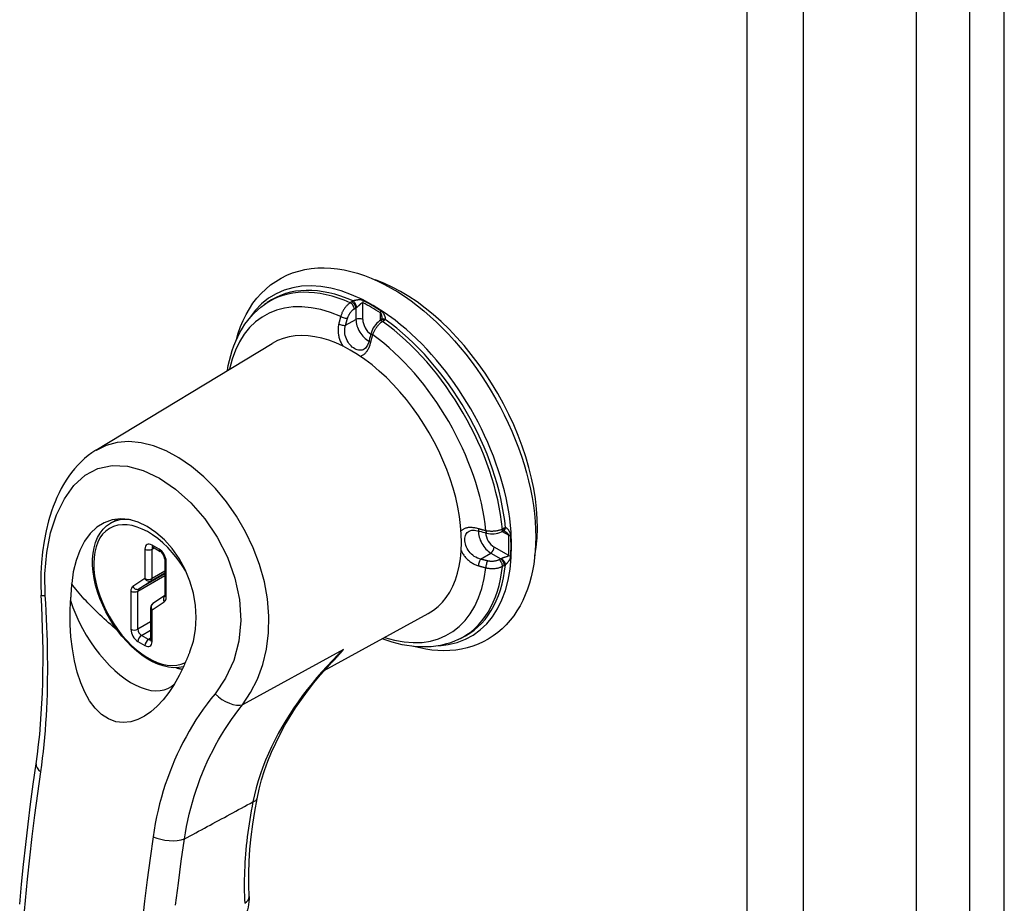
# Model space of a CAD drawing. Header units: inches. Extents: x 21 to 233, y 18 to 141.
# Tile 25 of 27: x 222.33 to 226.28, y 82.19 to 85.73. Entities that reach past the tile are written whole.
import ezdxf

# ---------------------------------------------------------------- set-up
doc = ezdxf.new("R2010")
doc.units = ezdxf.units.IN
doc.header["$MEASUREMENT"] = 0
doc.layers.add('Visible Edges(ANSI)', color=7, linetype='Continuous', lineweight=25)
doc.layers.add('Visible Tangent Edges(ANSI)', color=7, linetype='Continuous', lineweight=25)

msp = doc.modelspace()

# ---------------------------------------------------------------- linework, layer by layer
at = {"layer": 'Visible Edges(ANSI)'}
for p, q in [((225.9242, 102.8578), (225.9242, 64.0897)), ((223.3129, 84.589), (223.3235, 84.5964)), ((223.7798, 84.5274), (223.7735, 84.523)), ((223.7814, 84.5287), (223.7798, 84.5274)), ((222.637, 84.0044), (223.3435, 84.4327)), ((222.6954, 83.7119), (222.7258, 83.7295)), ((224.2617, 83.6775), (224.2686, 83.6808)), ((224.2705, 83.6815), (224.2686, 83.6808)), ((222.8659, 83.6157), (222.8942, 83.5993)), ((222.9125, 83.5677), (222.9125, 83.4238)), ((222.9123, 83.4215), (222.8649, 83.3902)), ((222.8559, 83.3735), (222.8559, 83.2462)), ((223.5521, 83.1216), (223.9684, 83.3503)), ((224.0884, 83.2456), (224.1003, 83.2511))]:
    msp.add_line(p, q, dxfattribs=at)
at = {"layer": 'Visible Edges(ANSI)', "flags": 128}
for points in [[(223.1996, 84.4479), (223.2074, 84.4745), (223.2165, 84.5003), (223.227, 84.5252), (223.2387, 84.549), (223.2518, 84.5719), (223.2662, 84.5935), (223.282, 84.614), (223.299, 84.6331), (223.3172, 84.6508), (223.3367, 84.667), (223.3574, 84.6816), (223.3791, 84.6945), (223.4017, 84.7057), (223.4252, 84.7152), (223.4494, 84.7229), (223.4743, 84.7288), (223.4997, 84.7329), (223.5255, 84.7352), (223.5516, 84.7358), (223.5781, 84.7346), (223.6048, 84.7319), (223.6316, 84.7275), (223.6586, 84.7215), (223.6856, 84.714), (223.7126, 84.705), (223.7396, 84.6945), (223.7666, 84.6826), (223.7935, 84.6694), (223.8203, 84.6548), (223.8469, 84.6389), (223.8734, 84.6217), (223.8996, 84.6033), (223.9256, 84.5838), (223.9512, 84.563), (223.9765, 84.5412), (224.0014, 84.5183), (224.026, 84.4944), (224.05, 84.4695), (224.0735, 84.4437), (224.0966, 84.417), (224.119, 84.3895), (224.1408, 84.3612), (224.162, 84.3322), (224.1824, 84.3025), (224.2022, 84.2722), (224.2211, 84.2414), (224.2393, 84.21), (224.2567, 84.1782), (224.2731, 84.146), (224.2887, 84.1135), (224.3034, 84.0807), (224.3171, 84.0477), (224.3299, 84.0145), (224.3416, 83.9812), (224.3523, 83.9479), (224.362, 83.9147), (224.3705, 83.8815), (224.3781, 83.8484), (224.3844, 83.8156), (224.3897, 83.783), (224.3938, 83.7506), (224.3968, 83.7187), (224.3986, 83.6872), (224.3992, 83.6561)], [(223.1636, 84.3237), (223.1673, 84.3445), (223.1717, 84.3648), (223.1769, 84.3848), (223.1828, 84.4042), (223.1894, 84.4231), (223.1969, 84.4416), (223.205, 84.4594), (223.214, 84.4767), (223.2237, 84.4933), (223.2342, 84.5093), (223.2455, 84.5246), (223.2575, 84.5391), (223.2703, 84.5528), (223.2838, 84.5657), (223.298, 84.5778), (223.3129, 84.589)], [(223.7735, 84.523), (223.7677, 84.5186), (223.7622, 84.5134), (223.7572, 84.5078), (223.7526, 84.5017), (223.7485, 84.4952), (223.745, 84.4884), (223.742, 84.4814), (223.7395, 84.4743)], [(223.7823, 84.5344), (223.7819, 84.5304), (223.7813, 84.5285)], [(223.7317, 84.4447), (223.7299, 84.4381), (223.7278, 84.4319), (223.7254, 84.4264), (223.7228, 84.4216), (223.7201, 84.4175), (223.7173, 84.4141), (223.7119, 84.4097)], [(222.637, 84.0044), (222.6211, 83.9942), (222.6059, 83.983), (222.5913, 83.971), (222.5774, 83.9583), (222.5642, 83.9448), (222.5516, 83.9306), (222.5396, 83.9158), (222.5283, 83.9004), (222.5176, 83.8845), (222.5075, 83.868), (222.498, 83.851), (222.489, 83.8335), (222.4807, 83.8157), (222.4729, 83.7975), (222.4657, 83.7789), (222.4589, 83.76), (222.447, 83.7211), (222.437, 83.681), (222.429, 83.6399), (222.4229, 83.5979), (222.4187, 83.5553), (222.4163, 83.512), (222.4159, 83.4683), (222.4174, 83.4244)], [(223.0136, 83.1965), (223.0277, 83.2396), (223.0362, 83.2857), (223.0391, 83.3337), (223.0362, 83.3829), (223.0275, 83.4321), (223.0133, 83.4805), (222.994, 83.5269), (222.9701, 83.5705), (222.9422, 83.6104), (222.9111, 83.6456), (222.8775, 83.6755), (222.8424, 83.6993), (222.8065, 83.7165), (222.7704, 83.7269), (222.7352, 83.73), (222.7014, 83.7257), (222.6695, 83.7143), (222.6403, 83.6958), (222.6141, 83.6708), (222.5914, 83.6397), (222.5723, 83.6033), (222.5572, 83.5623), (222.5463, 83.5175), (222.5397, 83.4701)], [(222.988, 83.1366), (222.9687, 83.1334), (222.9485, 83.1329), (222.9277, 83.1352), (222.9066, 83.1401), (222.8852, 83.1474), (222.8637, 83.1572), (222.8423, 83.1692), (222.8211, 83.1834), (222.8002, 83.1996), (222.7799, 83.2178), (222.7602, 83.2376), (222.7413, 83.2591), (222.7234, 83.2819), (222.7066, 83.306), (222.691, 83.3311), (222.6768, 83.357), (222.6641, 83.3835), (222.6529, 83.4104), (222.6435, 83.4374), (222.6357, 83.4644), (222.6299, 83.4912), (222.6259, 83.5175), (222.6238, 83.5431), (222.6237, 83.5679), (222.6256, 83.5916), (222.6295, 83.614), (222.6355, 83.6351), (222.6435, 83.6545), (222.6536, 83.6721), (222.6656, 83.6877), (222.6796, 83.7011), (222.6954, 83.7119)], [(224.3992, 83.6561), (224.3987, 83.6282), (224.3972, 83.6009), (224.3946, 83.574), (224.3911, 83.5476), (224.3865, 83.5219), (224.3809, 83.4967), (224.3741, 83.4722), (224.3664, 83.4484), (224.3575, 83.4254), (224.3475, 83.4031), (224.3364, 83.3816), (224.3242, 83.3611), (224.311, 83.3415), (224.2966, 83.323), (224.2812, 83.3055), (224.2647, 83.2892), (224.2472, 83.2742), (224.2287, 83.2604), (224.2093, 83.248), (224.1891, 83.237), (224.1682, 83.2274), (224.1466, 83.2193), (224.1244, 83.2127), (224.1017, 83.2076), (224.0786, 83.204), (224.0551, 83.2018), (224.0313, 83.2011), (224.0073, 83.2018), (223.9831, 83.2039), (223.9587, 83.2073), (223.9342, 83.2121), (223.9097, 83.2181)], [(224.1327, 83.6809), (224.1393, 83.6833), (224.1435, 83.684), (224.1485, 83.6844), (224.1539, 83.6842), (224.1599, 83.6835), (224.1663, 83.6823), (224.1729, 83.6805)], [(224.2024, 83.6725), (224.2098, 83.671), (224.2174, 83.6701), (224.2251, 83.6698), (224.2327, 83.6701), (224.2403, 83.671), (224.2477, 83.6725), (224.2549, 83.6747), (224.2617, 83.6775)], [(224.276, 83.6794), (224.2723, 83.6811), (224.2703, 83.6815)], [(222.8659, 83.6157), (222.8639, 83.6166), (222.8631, 83.6168)], [(222.9125, 83.5677), (222.9122, 83.5712), (222.9112, 83.5757), (222.9094, 83.5806), (222.9069, 83.5855), (222.9038, 83.5902), (222.9005, 83.5942), (222.8971, 83.5973), (222.8942, 83.5993)], [(222.5397, 83.4701), (222.5395, 83.4673), (222.5392, 83.4644), (222.539, 83.4616), (222.5388, 83.4588), (222.5385, 83.456), (222.5383, 83.4532), (222.5381, 83.4504), (222.5378, 83.4476), (222.5376, 83.4447), (222.5374, 83.4419), (222.5372, 83.4391), (222.537, 83.4363), (222.5368, 83.4335), (222.5366, 83.4306), (222.5364, 83.4278), (222.5362, 83.425), (222.536, 83.4222), (222.5358, 83.4193), (222.5357, 83.4165), (222.5355, 83.4137), (222.5353, 83.4108), (222.5352, 83.408), (222.535, 83.4051), (222.5348, 83.4023)], [(222.3974, 82.7479), (222.4027, 82.7866), (222.4074, 82.8259), (222.4115, 82.8659), (222.4151, 82.9065), (222.4181, 82.9476), (222.4206, 82.9892), (222.4225, 83.0312), (222.4238, 83.0736), (222.4247, 83.1164), (222.425, 83.1596), (222.4249, 83.2031), (222.4242, 83.247), (222.4231, 83.2911), (222.4216, 83.3354), (222.4197, 83.3799), (222.4174, 83.4244)], [(222.9121, 83.4208), (222.9123, 83.4215), (222.9125, 83.4238)], [(222.9895, 83.1398), (222.971, 83.1018), (222.9507, 83.066), (222.9289, 83.0333), (222.906, 83.004), (222.8821, 82.9784), (222.8574, 82.9567), (222.8318, 82.939), (222.8046, 82.9252), (222.7761, 82.9163), (222.7465, 82.9132), (222.7166, 82.9168), (222.6869, 82.9278), (222.6591, 82.946), (222.6335, 82.9709), (222.6112, 83.0009), (222.5921, 83.035), (222.5758, 83.0729), (222.562, 83.1147), (222.5508, 83.1602), (222.5424, 83.2083), (222.5368, 83.2572), (222.5338, 83.306), (222.5332, 83.3543), (222.5348, 83.4023)], [(222.8555, 83.2432), (222.8557, 83.244), (222.8559, 83.2462)], [(224.0884, 83.2456), (224.0714, 83.2383), (224.0538, 83.2321), (224.0359, 83.2268), (224.0176, 83.2226), (223.999, 83.2195), (223.9801, 83.2174), (223.961, 83.2163), (223.9418, 83.2161), (223.9223, 83.217), (223.9028, 83.2189), (223.8831, 83.2216), (223.8634, 83.2253), (223.8436, 83.2299), (223.8238, 83.2354), (223.8039, 83.2418), (223.7841, 83.249)], [(222.9895, 83.1398), (222.9905, 83.1421), (222.9916, 83.1445), (222.9926, 83.1468), (222.9937, 83.1492), (222.9947, 83.1515), (222.9957, 83.1539), (222.9968, 83.1562), (222.9978, 83.1586), (222.9988, 83.1609), (222.9998, 83.1633), (223.0008, 83.1657), (223.0019, 83.1681), (223.0029, 83.1704), (223.0039, 83.1728), (223.0049, 83.1752), (223.0059, 83.1775), (223.0069, 83.1799), (223.0078, 83.1823), (223.0088, 83.1847), (223.0098, 83.187), (223.0108, 83.1894), (223.0117, 83.1917), (223.0127, 83.1941), (223.0136, 83.1965)], [(223.2825, 82.6082), (223.2908, 82.646), (223.3009, 82.6837), (223.3126, 82.7211), (223.3259, 82.7582), (223.3408, 82.795), (223.3572, 82.8313), (223.3751, 82.8672), (223.3943, 82.9025), (223.415, 82.9373), (223.4369, 82.9717), (223.4602, 83.0057), (223.4846, 83.0391), (223.5103, 83.0719), (223.537, 83.1042), (223.5647, 83.1358), (223.5934, 83.1669)], [(222.3314, 82.1853), (222.3388, 82.265), (222.347, 82.345), (222.3557, 82.4252), (222.3652, 82.5056), (222.3753, 82.5862), (222.386, 82.667), (222.3974, 82.7479)], [(223.2505, 82.2161), (223.249, 82.262), (223.2491, 82.309), (223.2507, 82.3569), (223.2539, 82.4057), (223.2587, 82.4553), (223.2651, 82.5057), (223.273, 82.5566), (223.2825, 82.6082)], [(223.2505, 82.2161), (223.2507, 82.2054), (223.25, 82.1946), (223.2486, 82.1838), (223.2465, 82.1729), (223.2437, 82.1621), (223.2402, 82.1513), (223.2361, 82.1407), (223.2313, 82.1302)]]:
    msp.add_lwpolyline(points, dxfattribs=at)
at = {"layer": 'Visible Edges(ANSI)'}
msp.add_arc((222.8759, 83.3735), 0.02, 123.4657, 180, dxfattribs=at)
for centre, major_axis, ratio, start_param, end_param in [((223.863, 84.011), (0.3839, -0.6649), 0.57735, 0.588748, 2.552845), ((223.6598, 83.8937), (0.3125, -0.5413), 0.57735, 6.270842, 9.437121), ((224.01, 84.4973), (-0.2023, -0.3606), 0.584188, 5.089979, 5.16828), ((224.3576, 83.895), (0.4134, -0.0051), 0.584026, 4.256552, 4.334872)]:
    msp.add_ellipse(centre, major_axis=major_axis, ratio=ratio, start_param=start_param, end_param=end_param, dxfattribs=at)
at = {"layer": 'Visible Tangent Edges(ANSI)'}
for p, q in [((226.137, 103.1269), (226.137, 64.0967)), ((226.277, 64.0967), (226.277, 103.1269)), ((225.2447, 102.5969), (225.2447, 63.8289)), ((225.4724, 63.8289), (225.4724, 102.5969)), ((223.6626, 84.6), (223.656, 84.5958)), ((223.7065, 84.5284), (223.7065, 84.5956)), ((223.6724, 84.5714), (223.6789, 84.5756)), ((223.6789, 84.5756), (223.6789, 84.5285)), ((223.7765, 84.5551), (223.7765, 84.5251)), ((223.6374, 84.5054), (223.6789, 84.5285)), ((223.7853, 84.5212), (223.7916, 84.5255)), ((224.2729, 83.6919), (224.266, 83.6886)), ((224.265, 83.6791), (224.291, 83.6641)), ((222.8335, 83.6085), (222.8335, 83.4903)), ((222.8901, 83.6085), (222.8618, 83.6248)), ((222.8618, 83.6085), (222.8701, 83.6133)), ((222.8618, 83.4903), (222.8618, 83.6085)), ((224.291, 83.5832), (224.2328, 83.6168)), ((224.1783, 83.5684), (224.2191, 83.5928)), ((224.2191, 83.5928), (224.2598, 83.5693)), ((224.2598, 83.5693), (224.253, 83.5657)), ((222.9183, 83.4156), (222.9183, 83.5595)), ((224.266, 83.5394), (224.2729, 83.5429)), ((222.8335, 83.4903), (222.7845, 83.458)), ((222.8052, 83.4401), (222.9125, 83.502)), ((222.9125, 83.5088), (222.809, 83.449)), ((222.858, 83.4814), (222.9125, 83.5128)), ((222.9125, 83.5196), (222.8618, 83.4903)), ((222.809, 83.449), (222.858, 83.4814)), ((222.7769, 83.4401), (222.7769, 83.287)), ((222.8052, 83.287), (222.8052, 83.4401)), ((222.8618, 83.3653), (222.9107, 83.3977)), ((222.8618, 83.238), (222.8618, 83.3653)), ((222.8559, 83.3163), (222.8052, 83.287)), ((222.8193, 83.2625), (222.8559, 83.2836)), ((222.8476, 83.2462), (222.8193, 83.2625)), ((222.8052, 83.238), (222.8335, 83.2217)), ((222.8559, 83.251), (222.8476, 83.2462)), ((223.6286, 83.2065), (223.2245, 82.9849))]:
    msp.add_line(p, q, dxfattribs=at)
at = {"layer": 'Visible Tangent Edges(ANSI)', "flags": 128}
for points in [[(223.656, 84.5958), (223.654, 84.5944), (223.6519, 84.5929), (223.6498, 84.5913), (223.6478, 84.5895), (223.6458, 84.5877), (223.6438, 84.5858), (223.6418, 84.5838), (223.6399, 84.5817), (223.6381, 84.5795), (223.6363, 84.5773), (223.6345, 84.575), (223.6328, 84.5726), (223.6312, 84.5702), (223.6296, 84.5677), (223.6281, 84.5652), (223.6267, 84.5626), (223.6253, 84.56), (223.624, 84.5574), (223.6228, 84.5547), (223.6217, 84.552), (223.6206, 84.5493), (223.6197, 84.5466), (223.6188, 84.5438), (223.618, 84.5411)], [(223.668, 84.603), (223.6677, 84.6029), (223.6675, 84.6028), (223.6672, 84.6027), (223.667, 84.6025), (223.6668, 84.6024), (223.6665, 84.6023), (223.6663, 84.6022), (223.6661, 84.6021), (223.6658, 84.6019), (223.6656, 84.6018), (223.6654, 84.6017), (223.6652, 84.6016), (223.6649, 84.6014), (223.6647, 84.6013), (223.6645, 84.6012), (223.6643, 84.6011), (223.664, 84.6009), (223.6638, 84.6008), (223.6636, 84.6007), (223.6634, 84.6005), (223.6632, 84.6004), (223.663, 84.6003), (223.6628, 84.6001), (223.6626, 84.6)], [(223.7077, 84.6044), (223.7059, 84.6052), (223.7041, 84.6059), (223.7023, 84.6064), (223.7005, 84.6068), (223.6987, 84.607), (223.6969, 84.6072), (223.6952, 84.6073), (223.6934, 84.6073), (223.6917, 84.6073), (223.69, 84.6072), (223.6883, 84.6071), (223.6866, 84.6069), (223.6849, 84.6067), (223.6832, 84.6065), (223.6815, 84.6063), (223.6799, 84.606), (223.6782, 84.6057), (223.6766, 84.6053), (223.675, 84.605), (223.6735, 84.6046), (223.672, 84.6042), (223.6706, 84.6038), (223.6692, 84.6034), (223.668, 84.603)], [(223.6816, 84.5773), (223.6826, 84.5779), (223.6837, 84.5787), (223.6848, 84.5795), (223.6859, 84.5803), (223.687, 84.5812), (223.6881, 84.5822), (223.6892, 84.5832), (223.6903, 84.5842), (223.6914, 84.5852), (223.6925, 84.5862), (223.6936, 84.5873), (223.6946, 84.5883), (223.6957, 84.5893), (223.6967, 84.5903), (223.6977, 84.5913), (223.6988, 84.5922), (223.6998, 84.5931), (223.7008, 84.5938), (223.7017, 84.5945), (223.7027, 84.5951), (223.7037, 84.5956), (223.7046, 84.5958), (223.7056, 84.5958), (223.7065, 84.5956)], [(223.6452, 84.5338), (223.6458, 84.5357), (223.6465, 84.5375), (223.6472, 84.5394), (223.6479, 84.5413), (223.6488, 84.5431), (223.6497, 84.545), (223.6506, 84.5468), (223.6516, 84.5486), (223.6526, 84.5503), (223.6537, 84.5521), (223.6548, 84.5538), (223.656, 84.5554), (223.6572, 84.557), (223.6585, 84.5586), (223.6597, 84.5602), (223.6611, 84.5617), (223.6624, 84.5631), (223.6638, 84.5645), (223.6652, 84.5658), (223.6666, 84.567), (223.668, 84.5682), (223.6694, 84.5693), (223.6709, 84.5704), (223.6724, 84.5714)], [(223.6789, 84.5756), (223.679, 84.5756), (223.6791, 84.5757), (223.6792, 84.5758), (223.6793, 84.5759), (223.6794, 84.5759), (223.6795, 84.576), (223.6796, 84.5761), (223.6797, 84.5762), (223.6798, 84.5762), (223.6799, 84.5763), (223.6801, 84.5764), (223.6802, 84.5765), (223.6803, 84.5765), (223.6804, 84.5766), (223.6805, 84.5767), (223.6806, 84.5767), (223.6807, 84.5768), (223.6809, 84.5769), (223.681, 84.577), (223.6811, 84.577), (223.6812, 84.5771), (223.6813, 84.5772), (223.6814, 84.5772), (223.6816, 84.5773)], [(223.7765, 84.5551), (223.777, 84.5547), (223.7775, 84.5542), (223.778, 84.5536), (223.7784, 84.553), (223.7788, 84.5523), (223.7792, 84.5515), (223.7795, 84.5507), (223.7798, 84.5498), (223.7801, 84.549), (223.7804, 84.5481), (223.7807, 84.5472), (223.7809, 84.5462), (223.7812, 84.5453), (223.7814, 84.5443), (223.7815, 84.5433), (223.7817, 84.5423), (223.7818, 84.5413), (223.782, 84.5403), (223.7821, 84.5394), (223.7822, 84.5384), (223.7822, 84.5374), (223.7823, 84.5364), (223.7823, 84.5354), (223.7823, 84.5344)], [(223.7959, 84.5291), (223.7963, 84.53), (223.7967, 84.531), (223.7968, 84.5322), (223.7969, 84.5334), (223.7968, 84.5347), (223.7967, 84.536), (223.7964, 84.5375), (223.796, 84.5389), (223.7955, 84.5404), (223.795, 84.542), (223.7943, 84.5435), (223.7936, 84.5451), (223.7928, 84.5467), (223.792, 84.5484), (223.791, 84.55), (223.79, 84.5516), (223.7889, 84.5532), (223.7877, 84.5548), (223.7864, 84.5564), (223.785, 84.5579), (223.7836, 84.5595), (223.782, 84.5609), (223.7804, 84.5623), (223.7786, 84.5635)], [(223.618, 84.5411), (223.6177, 84.5399), (223.6173, 84.5386), (223.6169, 84.5374), (223.6166, 84.5361), (223.6162, 84.5349), (223.6158, 84.5336), (223.6155, 84.5324), (223.6151, 84.5311), (223.6148, 84.5299), (223.6144, 84.5286), (223.6141, 84.5274), (223.6138, 84.5261), (223.6134, 84.5249), (223.6131, 84.5237), (223.6128, 84.5224), (223.6124, 84.5212), (223.6121, 84.5199), (223.6118, 84.5187), (223.6115, 84.5174), (223.6111, 84.5162), (223.6108, 84.5149), (223.6105, 84.5137), (223.6102, 84.5125), (223.6099, 84.5112)], [(223.6374, 84.5054), (223.6377, 84.5066), (223.638, 84.5078), (223.6383, 84.5089), (223.6386, 84.5101), (223.6389, 84.5113), (223.6392, 84.5125), (223.6395, 84.5137), (223.6398, 84.5149), (223.6401, 84.516), (223.6404, 84.5172), (223.6408, 84.5184), (223.6411, 84.5196), (223.6414, 84.5208), (223.6417, 84.522), (223.6421, 84.5231), (223.6424, 84.5243), (223.6427, 84.5255), (223.6431, 84.5267), (223.6434, 84.5279), (223.6438, 84.5291), (223.6441, 84.5303), (223.6445, 84.5315), (223.6448, 84.5326), (223.6452, 84.5338)], [(223.7463, 84.4671), (223.7472, 84.4697), (223.7481, 84.4724), (223.7492, 84.4751), (223.7504, 84.4777), (223.7516, 84.4804), (223.7529, 84.483), (223.7543, 84.4856), (223.7557, 84.4881), (223.7572, 84.4907), (223.7588, 84.4932), (223.7604, 84.4956), (223.7621, 84.498), (223.7638, 84.5004), (223.7656, 84.5026), (223.7674, 84.5049), (223.7693, 84.507), (223.7712, 84.5091), (223.7731, 84.5111), (223.7751, 84.513), (223.7771, 84.5148), (223.7791, 84.5166), (223.7812, 84.5182), (223.7832, 84.5198), (223.7853, 84.5212)], [(223.7916, 84.5255), (223.7918, 84.5257), (223.792, 84.5258), (223.7922, 84.5259), (223.7923, 84.5261), (223.7925, 84.5262), (223.7927, 84.5264), (223.7929, 84.5265), (223.7931, 84.5267), (223.7933, 84.5268), (223.7935, 84.527), (223.7937, 84.5271), (223.7939, 84.5273), (223.794, 84.5274), (223.7942, 84.5276), (223.7944, 84.5277), (223.7946, 84.5279), (223.7947, 84.528), (223.7949, 84.5282), (223.7951, 84.5283), (223.7953, 84.5285), (223.7954, 84.5287), (223.7956, 84.5288), (223.7957, 84.529), (223.7959, 84.5291)], [(223.6099, 84.5112), (223.6091, 84.5076), (223.6084, 84.5039), (223.6079, 84.5001), (223.6075, 84.4963), (223.6072, 84.4925), (223.6071, 84.4887), (223.6071, 84.4848), (223.6072, 84.4809), (223.6074, 84.477), (223.6078, 84.4731), (223.6084, 84.4692), (223.609, 84.4653), (223.6099, 84.4614), (223.6108, 84.4575), (223.6119, 84.4537), (223.6131, 84.4499), (223.6144, 84.4461), (223.6159, 84.4424), (223.6174, 84.4388), (223.6191, 84.4352), (223.6209, 84.4317), (223.6227, 84.4283), (223.6247, 84.4249), (223.6268, 84.4217)], [(223.7119, 84.4097), (223.7077, 84.4075), (223.7033, 84.4061), (223.6986, 84.4053), (223.6939, 84.4052), (223.689, 84.4058), (223.6841, 84.4071), (223.6791, 84.409), (223.6741, 84.4116), (223.6692, 84.4147), (223.6643, 84.4184), (223.6596, 84.4227), (223.6552, 84.4275), (223.651, 84.4327), (223.6471, 84.4383), (223.6437, 84.4443), (223.6407, 84.4507), (223.6382, 84.4573), (223.6363, 84.4641), (223.6349, 84.471), (223.6342, 84.478), (223.6341, 84.485), (223.6346, 84.492), (223.6357, 84.4988), (223.6374, 84.5054)], [(223.6957, 84.3816), (223.6982, 84.3822), (223.7006, 84.383), (223.703, 84.384), (223.7053, 84.3851), (223.7076, 84.3864), (223.7098, 84.3879), (223.712, 84.3895), (223.7141, 84.3913), (223.7161, 84.3932), (223.7181, 84.3953), (223.72, 84.3975), (223.7218, 84.3999), (223.7236, 84.4024), (223.7253, 84.405), (223.727, 84.4078), (223.7285, 84.4106), (223.73, 84.4136), (223.7314, 84.4167), (223.7328, 84.4199), (223.734, 84.4232), (223.7352, 84.4265), (223.7363, 84.43), (223.7373, 84.4335), (223.7382, 84.4372)], [(223.7382, 84.4372), (223.7385, 84.4384), (223.7388, 84.4396), (223.7391, 84.4409), (223.7394, 84.4421), (223.7397, 84.4434), (223.7401, 84.4446), (223.7404, 84.4459), (223.7407, 84.4471), (223.741, 84.4483), (223.7413, 84.4496), (223.7417, 84.4508), (223.742, 84.4521), (223.7424, 84.4533), (223.7427, 84.4546), (223.743, 84.4558), (223.7434, 84.4571), (223.7437, 84.4583), (223.7441, 84.4596), (223.7444, 84.4608), (223.7448, 84.4621), (223.7452, 84.4633), (223.7455, 84.4646), (223.7459, 84.4659), (223.7463, 84.4671)], [(223.2245, 82.9849), (223.2568, 83.0337), (223.2839, 83.0877), (223.3051, 83.146), (223.3199, 83.2079), (223.3281, 83.2729), (223.3297, 83.34), (223.3244, 83.4085), (223.312, 83.4776), (223.2929, 83.5461), (223.2675, 83.6132), (223.2366, 83.6781), (223.2007, 83.7399), (223.1604, 83.7979), (223.1163, 83.8511), (223.0692, 83.8986), (223.0201, 83.9398), (222.9697, 83.9744), (222.9187, 84.0019), (222.8678, 84.0222), (222.8176, 84.0348), (222.7688, 84.0396), (222.7221, 84.0362), (222.6781, 84.0243), (222.6374, 84.0037)], [(222.4336, 83.4219), (222.4323, 83.5094), (222.4395, 83.5943), (222.4553, 83.6739), (222.4791, 83.7464), (222.5105, 83.8102), (222.549, 83.8635), (222.594, 83.9045), (222.6451, 83.9317), (222.7018, 83.9434), (222.7629, 83.9402), (222.8266, 83.9229), (222.8913, 83.8923), (222.9553, 83.8492), (223.0166, 83.7944), (223.0733, 83.7292), (223.1228, 83.6557), (223.1635, 83.5761), (223.1938, 83.4925), (223.2121, 83.4069), (223.2171, 83.3218), (223.2092, 83.2395), (223.1889, 83.1621), (223.1567, 83.0913), (223.1143, 83.0289)], [(224.1696, 83.6899), (224.1661, 83.6909), (224.1625, 83.6918), (224.159, 83.6926), (224.1554, 83.6932), (224.152, 83.6938), (224.1485, 83.6943), (224.1451, 83.6946), (224.1418, 83.6948), (224.1386, 83.6949), (224.1354, 83.6948), (224.1322, 83.6947), (224.1292, 83.6944), (224.1262, 83.6939), (224.1233, 83.6934), (224.1206, 83.6927), (224.1179, 83.6919), (224.1153, 83.691), (224.1128, 83.6899), (224.1104, 83.6887), (224.1081, 83.6874), (224.106, 83.6859), (224.104, 83.6844), (224.1021, 83.6826), (224.1003, 83.6808)], [(224.1996, 83.6819), (224.1983, 83.6822), (224.1971, 83.6825), (224.1958, 83.6828), (224.1945, 83.6831), (224.1933, 83.6834), (224.192, 83.6837), (224.1908, 83.6841), (224.1895, 83.6844), (224.1882, 83.6847), (224.187, 83.685), (224.1857, 83.6854), (224.1845, 83.6857), (224.1832, 83.686), (224.182, 83.6864), (224.1807, 83.6867), (224.1795, 83.6871), (224.1783, 83.6874), (224.177, 83.6878), (224.1758, 83.6881), (224.1746, 83.6885), (224.1733, 83.6888), (224.1721, 83.6892), (224.1709, 83.6895), (224.1696, 83.6899)], [(224.266, 83.6886), (224.2637, 83.6876), (224.2613, 83.6866), (224.2589, 83.6856), (224.2564, 83.6847), (224.2538, 83.6839), (224.2511, 83.6832), (224.2484, 83.6825), (224.2457, 83.6819), (224.2429, 83.6813), (224.24, 83.6808), (224.2371, 83.6804), (224.2342, 83.6801), (224.2313, 83.6799), (224.2284, 83.6797), (224.2254, 83.6796), (224.2225, 83.6795), (224.2196, 83.6796), (224.2166, 83.6797), (224.2137, 83.6799), (224.2108, 83.6801), (224.208, 83.6805), (224.2051, 83.6809), (224.2023, 83.6813), (224.1996, 83.6819)], [(224.2782, 83.6939), (224.2779, 83.6938), (224.2777, 83.6937), (224.2775, 83.6937), (224.2773, 83.6936), (224.2771, 83.6935), (224.2768, 83.6935), (224.2766, 83.6934), (224.2764, 83.6933), (224.2762, 83.6933), (224.2759, 83.6932), (224.2757, 83.6931), (224.2755, 83.693), (224.2753, 83.6929), (224.2751, 83.6928), (224.2748, 83.6928), (224.2746, 83.6927), (224.2744, 83.6926), (224.2742, 83.6925), (224.274, 83.6924), (224.2737, 83.6923), (224.2735, 83.6922), (224.2733, 83.6921), (224.2731, 83.692), (224.2729, 83.6919)], [(224.2993, 83.6617), (224.2991, 83.6638), (224.2987, 83.6659), (224.2983, 83.668), (224.2977, 83.67), (224.297, 83.672), (224.2963, 83.6739), (224.2955, 83.6757), (224.2946, 83.6775), (224.2938, 83.6792), (224.2928, 83.6808), (224.2919, 83.6824), (224.2909, 83.6839), (224.2898, 83.6853), (224.2888, 83.6866), (224.2877, 83.6879), (224.2867, 83.689), (224.2856, 83.6901), (224.2845, 83.6911), (224.2834, 83.6919), (224.2823, 83.6926), (224.2812, 83.6931), (224.2802, 83.6936), (224.2791, 83.6938), (224.2782, 83.6939)], [(224.1783, 83.5684), (224.1718, 83.5703), (224.1653, 83.5727), (224.159, 83.5758), (224.153, 83.5794), (224.1473, 83.5835), (224.142, 83.5881), (224.1371, 83.5932), (224.1327, 83.5987), (224.1287, 83.6045), (224.1252, 83.6105), (224.1223, 83.6166), (224.1198, 83.6229), (224.1179, 83.6291), (224.1165, 83.6353), (224.1157, 83.6413), (224.1154, 83.6472), (224.1157, 83.6527), (224.1166, 83.658), (224.1179, 83.6629), (224.1198, 83.6674), (224.1223, 83.6715), (224.1252, 83.6751), (224.1287, 83.6783), (224.1327, 83.6809)], [(224.2759, 83.6794), (224.2768, 83.6789), (224.2776, 83.6784), (224.2784, 83.6779), (224.2793, 83.6773), (224.2801, 83.6768), (224.2809, 83.6762), (224.2817, 83.6756), (224.2825, 83.675), (224.2833, 83.6743), (224.284, 83.6737), (224.2847, 83.673), (224.2855, 83.6724), (224.2862, 83.6717), (224.2868, 83.671), (224.2875, 83.6703), (224.2881, 83.6696), (224.2886, 83.6689), (224.2892, 83.6682), (224.2896, 83.6675), (224.2901, 83.6668), (224.2904, 83.6661), (224.2907, 83.6654), (224.2909, 83.6647), (224.291, 83.6641)], [(224.1007, 83.6011), (224.1025, 83.5977), (224.1044, 83.5943), (224.1064, 83.591), (224.1085, 83.5877), (224.1108, 83.5845), (224.1131, 83.5813), (224.1156, 83.5782), (224.1182, 83.5751), (224.1208, 83.5722), (224.1236, 83.5694), (224.1265, 83.5666), (224.1294, 83.564), (224.1325, 83.5614), (224.1356, 83.559), (224.1388, 83.5567), (224.142, 83.5545), (224.1453, 83.5525), (224.1487, 83.5505), (224.1521, 83.5487), (224.1555, 83.5471), (224.159, 83.5455), (224.1625, 83.5441), (224.1661, 83.5429), (224.1696, 83.5418)], [(224.2069, 83.561), (224.2057, 83.5613), (224.2045, 83.5616), (224.2033, 83.5619), (224.202, 83.5621), (224.2008, 83.5624), (224.1996, 83.5627), (224.1984, 83.563), (224.1972, 83.5633), (224.1961, 83.5636), (224.1949, 83.5639), (224.1937, 83.5642), (224.1925, 83.5645), (224.1913, 83.5649), (224.1901, 83.5652), (224.1889, 83.5655), (224.1877, 83.5658), (224.1866, 83.5661), (224.1854, 83.5665), (224.1842, 83.5668), (224.183, 83.5671), (224.1819, 83.5674), (224.1807, 83.5678), (224.1795, 83.5681), (224.1783, 83.5684)], [(224.2627, 83.5708), (224.2626, 83.5707), (224.2625, 83.5706), (224.2623, 83.5705), (224.2622, 83.5705), (224.2621, 83.5704), (224.262, 83.5703), (224.2619, 83.5703), (224.2617, 83.5702), (224.2616, 83.5702), (224.2615, 83.5701), (224.2614, 83.57), (224.2613, 83.57), (224.2611, 83.5699), (224.261, 83.5698), (224.2609, 83.5698), (224.2608, 83.5697), (224.2607, 83.5697), (224.2605, 83.5696), (224.2604, 83.5696), (224.2603, 83.5695), (224.2602, 83.5694), (224.2601, 83.5694), (224.26, 83.5693), (224.2598, 83.5693)], [(224.291, 83.5832), (224.2908, 83.5823), (224.2903, 83.5815), (224.2896, 83.5808), (224.2887, 83.5801), (224.2877, 83.5796), (224.2866, 83.5791), (224.2854, 83.5786), (224.2842, 83.5782), (224.2829, 83.5778), (224.2815, 83.5774), (224.2802, 83.577), (224.2788, 83.5766), (224.2773, 83.5762), (224.2759, 83.5758), (224.2745, 83.5753), (224.273, 83.5749), (224.2716, 83.5744), (224.2702, 83.574), (224.2688, 83.5735), (224.2675, 83.573), (224.2662, 83.5725), (224.2649, 83.5719), (224.2638, 83.5713), (224.2627, 83.5708)], [(224.2782, 83.5461), (224.2791, 83.547), (224.2802, 83.548), (224.2812, 83.549), (224.2823, 83.5501), (224.2834, 83.5512), (224.2845, 83.5524), (224.2856, 83.5537), (224.2867, 83.5549), (224.2877, 83.5562), (224.2888, 83.5575), (224.2898, 83.5589), (224.2909, 83.5603), (224.2918, 83.5617), (224.2928, 83.5631), (224.2937, 83.5645), (224.2946, 83.566), (224.2955, 83.5675), (224.2963, 83.5691), (224.297, 83.5707), (224.2977, 83.5724), (224.2983, 83.5741), (224.2987, 83.576), (224.2991, 83.5779), (224.2993, 83.5798)], [(224.1696, 83.5418), (224.1709, 83.5414), (224.1721, 83.541), (224.1733, 83.5407), (224.1746, 83.5403), (224.1758, 83.54), (224.177, 83.5396), (224.1783, 83.5393), (224.1795, 83.5389), (224.1807, 83.5386), (224.182, 83.5383), (224.1832, 83.5379), (224.1845, 83.5376), (224.1857, 83.5373), (224.187, 83.5369), (224.1882, 83.5366), (224.1895, 83.5363), (224.1908, 83.536), (224.192, 83.5357), (224.1933, 83.5353), (224.1945, 83.535), (224.1958, 83.5347), (224.1971, 83.5344), (224.1983, 83.5341), (224.1996, 83.5338)], [(224.1996, 83.5338), (224.2023, 83.5331), (224.2051, 83.5325), (224.208, 83.532), (224.2108, 83.5316), (224.2137, 83.5312), (224.2167, 83.5309), (224.2196, 83.5307), (224.2225, 83.5306), (224.2255, 83.5305), (224.2284, 83.5306), (224.2314, 83.5307), (224.2343, 83.5309), (224.2372, 83.5312), (224.2401, 83.5315), (224.2429, 83.532), (224.2457, 83.5325), (224.2484, 83.5331), (224.2511, 83.5338), (224.2538, 83.5346), (224.2564, 83.5354), (224.2589, 83.5363), (224.2613, 83.5373), (224.2637, 83.5383), (224.266, 83.5394)], [(224.253, 83.5657), (224.2514, 83.565), (224.2497, 83.5642), (224.2481, 83.5635), (224.2463, 83.5629), (224.2445, 83.5623), (224.2427, 83.5618), (224.2408, 83.5613), (224.2389, 83.5608), (224.2369, 83.5604), (224.235, 83.5601), (224.233, 83.5598), (224.231, 83.5596), (224.2289, 83.5594), (224.2269, 83.5592), (224.2249, 83.5592), (224.2228, 83.5592), (224.2208, 83.5592), (224.2187, 83.5593), (224.2167, 83.5594), (224.2147, 83.5596), (224.2127, 83.5599), (224.2107, 83.5602), (224.2088, 83.5606), (224.2069, 83.561)], [(224.2729, 83.5429), (224.2731, 83.543), (224.2733, 83.5432), (224.2735, 83.5433), (224.2737, 83.5434), (224.274, 83.5435), (224.2742, 83.5436), (224.2744, 83.5438), (224.2746, 83.5439), (224.2748, 83.544), (224.2751, 83.5441), (224.2753, 83.5443), (224.2755, 83.5444), (224.2757, 83.5445), (224.2759, 83.5447), (224.2762, 83.5448), (224.2764, 83.545), (224.2766, 83.5451), (224.2768, 83.5452), (224.2771, 83.5454), (224.2773, 83.5455), (224.2775, 83.5457), (224.2777, 83.5458), (224.2779, 83.546), (224.2782, 83.5461)], [(222.7229, 83.2826), (222.7139, 83.2902), (222.705, 83.2978), (222.6961, 83.3056), (222.6873, 83.3133), (222.6786, 83.3211), (222.6699, 83.329), (222.6614, 83.3369), (222.6529, 83.3448), (222.6446, 83.3528), (222.6363, 83.3607), (222.6282, 83.3687), (222.6203, 83.3767), (222.6125, 83.3846), (222.6049, 83.3926), (222.5974, 83.4005), (222.5901, 83.4084), (222.583, 83.4163), (222.5761, 83.4241), (222.5695, 83.4319), (222.563, 83.4397), (222.5568, 83.4474), (222.5508, 83.455), (222.545, 83.4626), (222.539, 83.4704)], [(222.4162, 82.7154), (222.4199, 82.7425), (222.4234, 82.7699), (222.4266, 82.7975), (222.4295, 82.8255), (222.4321, 82.8537), (222.4345, 82.8821), (222.4366, 82.9108), (222.4384, 82.9397), (222.4399, 82.9688), (222.4412, 82.998), (222.4422, 83.0274), (222.4429, 83.057), (222.4434, 83.0868), (222.4436, 83.1167), (222.4436, 83.1467), (222.4434, 83.1769), (222.4429, 83.2072), (222.4422, 83.2377), (222.4412, 83.2682), (222.4401, 83.2988), (222.4388, 83.3295), (222.4372, 83.3603), (222.4355, 83.3911), (222.4336, 83.4219)], [(222.5347, 83.4023), (222.5444, 83.374), (222.5558, 83.3459), (222.5686, 83.3179), (222.5828, 83.2904), (222.5983, 83.2634), (222.615, 83.2371), (222.6327, 83.2117), (222.6514, 83.1873), (222.671, 83.1641), (222.6912, 83.1425), (222.712, 83.1225), (222.7331, 83.1044), (222.7545, 83.0882), (222.7758, 83.0743), (222.7969, 83.0627), (222.8177, 83.0535), (222.8379, 83.0467), (222.8575, 83.0424), (222.8762, 83.0406), (222.8938, 83.0413), (222.9104, 83.0446), (222.9257, 83.0502), (222.9396, 83.0582), (222.9521, 83.0684)], [(223.6286, 83.2065), (223.6065, 83.1845), (223.5848, 83.1621), (223.5636, 83.1395), (223.5428, 83.1165), (223.5226, 83.0932), (223.5029, 83.0696), (223.4838, 83.0456), (223.4652, 83.0213), (223.4473, 82.9967), (223.43, 82.9718), (223.4133, 82.9467), (223.3973, 82.9212), (223.3821, 82.8954), (223.3675, 82.8694), (223.3537, 82.8431), (223.3406, 82.8165), (223.3283, 82.7895), (223.3168, 82.7624), (223.3061, 82.735), (223.2963, 82.7074), (223.2874, 82.6796), (223.2793, 82.6516), (223.2722, 82.6236), (223.2659, 82.5954)], [(223.5808, 83.1534), (223.5829, 83.1554), (223.585, 83.1574), (223.5871, 83.1595), (223.5892, 83.1616), (223.5913, 83.1637), (223.5933, 83.1658), (223.5954, 83.1679), (223.5974, 83.17), (223.5994, 83.1722), (223.6014, 83.1744), (223.6035, 83.1766), (223.6054, 83.1788), (223.6074, 83.181), (223.6094, 83.1832), (223.6114, 83.1855), (223.6133, 83.1877), (223.6153, 83.19), (223.6172, 83.1923), (223.6191, 83.1946), (223.6211, 83.197), (223.623, 83.1993), (223.6249, 83.2017), (223.6268, 83.2041), (223.6286, 83.2065)], [(223.6286, 83.2065), (223.6272, 83.2048), (223.6258, 83.203), (223.6243, 83.2013), (223.6229, 83.1997), (223.6214, 83.198), (223.62, 83.1963), (223.6186, 83.1946), (223.6171, 83.1929), (223.6156, 83.1913), (223.6142, 83.1896), (223.6127, 83.1879), (223.6113, 83.1863), (223.6098, 83.1846), (223.6083, 83.183), (223.6069, 83.1814), (223.6054, 83.1797), (223.6039, 83.1781), (223.6024, 83.1765), (223.6009, 83.1749), (223.5994, 83.1733), (223.5979, 83.1717), (223.5964, 83.1701), (223.5949, 83.1685), (223.5934, 83.1669)], [(222.9831, 83.1259), (222.9822, 83.1261), (222.9812, 83.1263), (222.9802, 83.1265), (222.9792, 83.1267), (222.9782, 83.1269), (222.9772, 83.1271), (222.9761, 83.1273), (222.9751, 83.1275), (222.9741, 83.1278), (222.973, 83.1281), (222.9719, 83.1283), (222.9708, 83.1286), (222.9698, 83.1289), (222.9687, 83.1292), (222.9676, 83.1295), (222.9664, 83.1298), (222.9653, 83.1302), (222.9642, 83.1305), (222.963, 83.1309), (222.9619, 83.1312), (222.9607, 83.1316), (222.9595, 83.132), (222.9584, 83.1324), (222.9572, 83.1328)], [(223.1143, 83.0289), (223.098, 83.0086), (223.0823, 82.9879), (223.067, 82.9668), (223.0522, 82.9454), (223.0378, 82.9237), (223.024, 82.9017), (223.0108, 82.8793), (222.998, 82.8566), (222.9857, 82.8336), (222.974, 82.8103), (222.9628, 82.7867), (222.9521, 82.7629), (222.942, 82.7387), (222.9324, 82.7143), (222.9233, 82.6896), (222.9147, 82.6646), (222.9067, 82.6393), (222.8992, 82.6138), (222.8922, 82.588), (222.8858, 82.562), (222.88, 82.5357), (222.8747, 82.5093), (222.87, 82.4826), (222.8658, 82.4558)], [(222.9913, 82.4466), (222.9954, 82.4716), (223, 82.4965), (223.0051, 82.5212), (223.0107, 82.5457), (223.0168, 82.57), (223.0234, 82.5942), (223.0305, 82.6181), (223.0381, 82.6417), (223.0462, 82.6652), (223.0548, 82.6884), (223.0638, 82.7113), (223.0733, 82.7339), (223.0833, 82.7563), (223.0938, 82.7785), (223.1048, 82.8004), (223.1162, 82.8221), (223.1282, 82.8435), (223.1406, 82.8646), (223.1534, 82.8854), (223.1668, 82.9059), (223.1805, 82.9261), (223.1948, 82.946), (223.2094, 82.9656), (223.2245, 82.9849)], [(222.3468, 82.115), (222.3545, 82.1999), (222.3629, 82.2852), (222.372, 82.3708), (222.3819, 82.4566), (222.3926, 82.5426), (222.404, 82.6289), (222.4162, 82.7154)], [(222.9913, 82.4466), (223.0028, 82.4528), (223.0142, 82.459), (223.0257, 82.4652), (223.0371, 82.4714), (223.0485, 82.4776), (223.06, 82.4838), (223.0714, 82.49), (223.0829, 82.4962), (223.0943, 82.5024), (223.1058, 82.5086), (223.1172, 82.5148), (223.1286, 82.521), (223.1401, 82.5272), (223.1515, 82.5334), (223.163, 82.5396), (223.1744, 82.5458), (223.1858, 82.552), (223.1973, 82.5582), (223.2087, 82.5644), (223.2202, 82.5706), (223.2316, 82.5768), (223.2431, 82.583), (223.2545, 82.5892), (223.2659, 82.5954)], [(223.2659, 82.5954), (223.2625, 82.5777), (223.2592, 82.5599), (223.2562, 82.5423), (223.2533, 82.5247), (223.2505, 82.5071), (223.248, 82.4897), (223.2456, 82.4723), (223.2434, 82.4549), (223.2414, 82.4376), (223.2396, 82.4204), (223.2379, 82.4033), (223.2365, 82.3863), (223.2352, 82.3693), (223.2341, 82.3524), (223.2331, 82.3356), (223.2324, 82.3189), (223.2318, 82.3023), (223.2314, 82.2858), (223.2312, 82.2694), (223.2312, 82.253), (223.2314, 82.2368), (223.2317, 82.2207), (223.2323, 82.2047), (223.233, 82.1888)], [(222.8658, 82.4558), (222.8537, 82.3693), (222.8422, 82.283), (222.8316, 82.197), (222.8217, 82.1112)], [(222.9564, 82.1817), (222.9673, 82.2698), (222.9789, 82.3581), (222.9913, 82.4466)]]:
    msp.add_lwpolyline(points, dxfattribs=at)
at = {"layer": 'Visible Tangent Edges(ANSI)'}
for centre, major_axis, ratio, start_param, end_param in [((223.7439, 83.9422), (0.3951, -0.6843), 0.57735, 5.994913, 9.71305), ((223.6821, 83.9066), (-0.3687, 0.6386), 0.57735, 5.621055, 6.853529), ((223.7207, 83.9288), (-0.3883, 0.6725), 0.57735, 5.615735, 6.334713), ((223.7319, 83.9353), (-0.3889, 0.6736), 0.57735, 5.614372, 6.334713), ((223.6587, 84.5796), (-0.0106, 0.0166), 0.522168, 3.901264, 5.588401), ((223.6652, 84.5837), (-0.0106, 0.0166), 0.522174, 3.901268, 5.588093), ((223.6706, 84.5867), (-0.0085, 0.0177), 0.398913, 3.973394, 5.644196), ((223.7204, 84.6036), (0.0089, 0.0176), 0.612921, 1.827198, 2.322261), ((223.7415, 83.9409), (0.3893, -0.6744), 0.57735, 2.292514, 2.419875), ((223.7432, 83.9418), (-0.394, 0.6825), 0.57735, 5.434107, 5.561467), ((223.7905, 84.5632), (-0.0107, -0.0165), 0.539439, 5.0326, 5.527663), ((223.6315, 84.542), (-0.0188, 0.0057), 0.315882, 0.871925, 2.47408), ((223.6925, 84.5204), (0.0197, 0), 0.57735, 0.785398, 2.338741), ((223.7278, 84.5003), (0.0346, -0.06), 0.57735, 3.926991, 5.56378), ((223.7415, 84.5082), (-0.0248, 0.0429), 0.57735, 0.785398, 2.263129), ((223.7847, 84.5068), (-0.0111, 0.0162), 0.542264, 5.337087, 6.283185), ((223.7909, 84.5111), (-0.0111, 0.0162), 0.542269, 5.337402, 6.283185), ((223.7953, 84.5147), (-0.0139, 0.0139), 0.620445, 5.231744, 6.283185), ((223.7207, 83.9288), (0.3883, -0.6725), 0.57735, 0.903346, 2.238247), ((223.7319, 83.9353), (0.3889, -0.6736), 0.57735, 0.901983, 2.23961), ((223.6237, 84.5136), (-0.0191, 0.0047), 0.374452, 0.861545, 2.455625), ((223.7509, 84.4402), (-0.0192, 0.0045), 0.368242, 0, 0.93795), ((223.7584, 84.4687), (-0.0189, 0.0055), 0.308159, 0, 0.963396), ((223.6821, 83.9066), (0.3687, -0.6386), 0.57735, 0.908666, 2.232927), ((222.8466, 83.4242), (0.1545, -0.2676), 0.57735, 1.595994, 6.247854), ((222.8578, 83.4306), (-0.1624, 0.2813), 0.57735, 5.859126, 6.283185), ((224.1786, 83.6994), (-0.0057, -0.0189), 0.368242, 5.345236, 6.283185), ((224.2532, 83.6953), (0.0085, -0.0178), 0.542264, 0, 0.946098), ((224.2601, 83.6986), (0.0085, -0.0178), 0.542269, 0, 0.945783), ((224.2654, 83.7005), (0.0051, -0.019), 0.620445, 0, 1.051442), ((224.2191, 83.6493), (0.0346, -0.06), 0.57735, 3.860998, 5.497787), ((224.2328, 83.6572), (-0.0248, 0.0429), 0.57735, 0.878464, 2.356194), ((224.2071, 83.6916), (-0.0047, -0.0191), 0.308159, 5.319789, 6.283185), ((224.3049, 83.6721), (0.0197, 0.0011), 0.539439, 3.897115, 4.392178), ((223.7415, 83.9409), (0.3893, -0.6744), 0.57735, 0.721718, 0.849078), ((223.7432, 83.9418), (-0.394, 0.6825), 0.57735, 3.863311, 3.990671), ((222.8618, 83.5922), (-0.02, 0.0346), 0.57735, 5.497787, 7.068583), ((222.8476, 83.6166), (-0.02, 0), 0.57735, 0.785398, 2.356194), ((222.8759, 83.633), (-0.01, -0.0173), 0.57735, 5.497787, 6.283185), ((222.8759, 83.6003), (-0.01, 0.0173), 0.57735, 0.167906, 0.785398), ((222.9042, 83.6166), (-0.01, -0.0173), 0.57735, 5.497787, 6.283185), ((222.8901, 83.5758), (-0.02, 0.0346), 0.57735, 3.926991, 5.497787), ((224.2189, 83.6087), (0.0098, 0.017), 0.57735, 3.944444, 5.497787), ((224.1786, 83.5525), (0.0055, 0.0189), 0.374452, 0.685968, 2.280047), ((224.2601, 83.5534), (0.009, -0.0175), 0.522174, 0.695093, 2.381917), ((224.2654, 83.5565), (0.0111, -0.0163), 0.398913, 0.638989, 2.309792), ((224.3049, 83.5912), (0.0197, -0.0011), 0.612921, 3.960924, 4.455987), ((222.9325, 83.5677), (-0.02, 0), 0.57735, 0, 0.785398), ((223.6821, 83.9066), (0.3687, -0.6386), 0.57735, 5.712841, 6.945316), ((223.7207, 83.9288), (0.3883, -0.6725), 0.57735, 6.231658, 6.950635), ((223.7319, 83.9353), (0.3889, -0.6736), 0.57735, 6.231658, 6.951999), ((224.2071, 83.5451), (0.0045, 0.0192), 0.315882, 0.667512, 2.269668), ((224.2532, 83.5498), (-0.009, 0.0175), 0.522168, 3.836377, 5.523513), ((222.8476, 83.4985), (0.02, 0), 0.57735, 3.926991, 5.497787), ((222.8476, 83.4985), (0.011, -0.0167), 0.815998, 4.663011, 6.233808), ((222.8476, 83.4985), (0.01, -0.0173), 0.57735, 0.034951, 0.785398), ((222.8052, 83.4237), (-0.02, 0.0346), 0.57735, 0.034951, 0.785398), ((222.7987, 83.4661), (0.011, -0.0167), 0.815998, 4.663011, 6.233808), ((222.5157, 83.4299), (-0.0983, -0.0055), 0.064268, 0, 0.579264), ((222.7911, 83.4482), (-0.02, 0), 0.57735, 0.785398, 2.356194), ((222.8193, 83.4319), (-0.01, 0.0173), 0.57735, 0.034951, 0.785398), ((222.9249, 83.4059), (-0.011, 0.0167), 0.815998, 0.123049, 1.521419), ((222.8901, 83.4319), (0.02, -0.0346), 0.57735, 0.034951, 0.785398), ((222.9325, 83.4238), (-0.02, 0), 0.57735, 0, 0.785398), ((222.8759, 83.3735), (-0.02, 0), 0.57735, 0, 0.785398), ((222.8759, 83.3735), (-0.011, 0.0167), 0.815998, 0, 1.521419), ((222.7911, 83.2952), (0.02, 0), 0.57735, 3.926991, 5.497787), ((222.8052, 83.2707), (0.02, -0.0346), 0.57735, 3.926991, 5.497787), ((222.8193, 83.2789), (-0.01, 0.0173), 0.57735, 0.785398, 2.356194), ((222.8193, 83.2462), (0.01, 0.0173), 0.57735, 0.785398, 2.356194), ((222.8476, 83.2299), (0.01, 0.0173), 0.57735, 0.785398, 2.356194), ((222.8335, 83.2544), (0.02, -0.0346), 0.57735, 5.497787, 7.068583), ((222.8476, 83.2625), (0.01, -0.0173), 0.57735, 5.497787, 6.11528), ((222.8759, 83.2462), (-0.02, 0), 0.57735, 0, 0.785398), ((223.1628, 83.0563), (0.0773, -0.061), 0.536564, 4.49591, 5.938841), ((222.4948, 82.7338), (-0.0974, 0.0141), 0.464529, 0, 0.700966), ((223.2245, 82.6197), (0.0579, -0.0115), 0.415578, 5.587036, 6.283185), ((222.9223, 82.487), (0.0974, -0.0141), 0.464545, 4.161872, 5.56415), ((223.1916, 82.2131), (0.059, 0.003), 0.607316, 5.459246, 6.283185)]:
    msp.add_ellipse(centre, major_axis=major_axis, ratio=ratio, start_param=start_param, end_param=end_param, dxfattribs=at)

doc.saveas('drawing.dxf')
